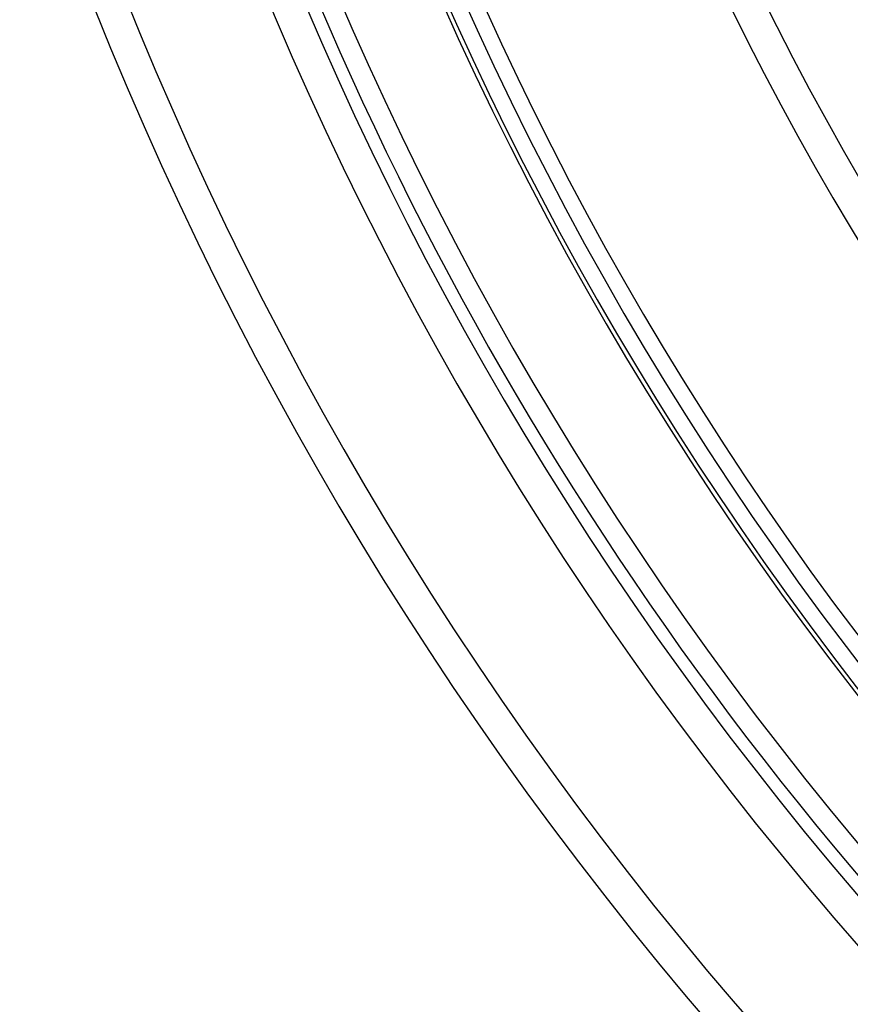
# Model space of a CAD drawing. Header units: millimetres. Extents: x -215 to 215, y -215 to 215.
# Tile 6 of 57: x -166 to -126, y -113 to -65. Entities that reach past the tile are written whole.
import ezdxf

# ---------------------------------------------------------------- set-up
doc = ezdxf.new("R2010")
doc.units = ezdxf.units.MM
doc.layers.add('MAIN-1', color=7, linetype='Continuous')
doc.layers.add('MAIN-2', color=7, linetype='Continuous')

msp = doc.modelspace()

# ---------------------------------------------------------------- linework, layer by layer
at = {"layer": 'MAIN-1'}
for radius, start, end in [(175.143, 179.99998, 223.52747), (167.218, 179.99998, 223.41523), (164, 179.99998, 223.33857), (159.292, 179.99998, 223.33593), (146.929, 179.99998, 223.14542), (134.566, 179.99998, 222.97497), (173.558, 180.00002, 223.43007), (165.632, 180.00002, 223.35489), (157.708, 180.00002, 223.27222), (145.345, 180.00002, 223.1252), (132.982, 180.00002, 222.95084)]:
    msp.add_arc((0, 0), radius, start, end, dxfattribs=at)
at = {"layer": 'MAIN-2'}
for radius, end in [(165, 0), (159.5, 270.00002), (158.5, 270.00002)]:
    msp.add_arc((0, 0), radius, 179.99998, end, dxfattribs=at)

doc.saveas('drawing.dxf')
